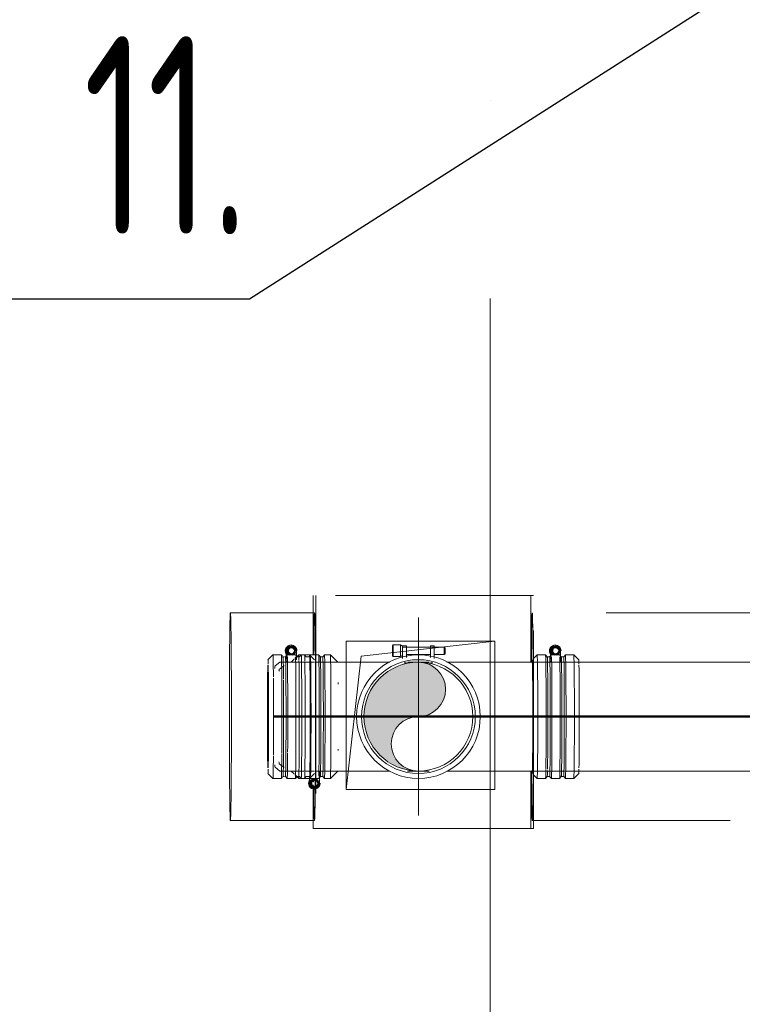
# Model space of a CAD drawing. Header units: millimetres. Extents: x 83162 to 161202, y 56220 to 105342.
# Tile 36 of 209: x 120195 to 120925, y 74108 to 75103. Entities that reach past the tile are written whole.
import ezdxf
from ezdxf import colors
from ezdxf.entities.mleader import LeaderData, LeaderLine
from ezdxf.math import Vec2, Vec3

# ---------------------------------------------------------------- set-up
doc = ezdxf.new("R2010")
doc.units = ezdxf.units.MM
for name, pattern in [('4_ Штрихпунктир_ 10 х 2 мм', [1400, 1000, -200, 0, -200]), ('ADSK_Осевая', [450, 250, -100, 0, -100]), ('ADSK_Штрих_ш2 п1_5', [350, 200, -150])]:
    doc.linetypes.add(name, pattern=pattern)
for name, color, linetype, lineweight in [('A-DETL-GENF-OTLN', 7, 'Continuous', 9), ('A-GENM-____-OTLN', 7, 'Continuous', 9), ('M-EQPM-____-OTLN', 7, 'Continuous', 9), ('P-PIPE-____-CNTR', 7, 'ADSK_Осевая', 18), ('P-PIPE-____-OTLN', 7, 'Continuous', 50), ('S-GRID-____-OTLN', 7, 'Continuous', 9), ('Греющ. кабель', 204, 'Continuous', 50), ('ДЕВИ', 7, 'Continuous', 0)]:
    doc.layers.add(name, color=color, linetype=linetype, lineweight=lineweight)
doc.styles.add('ДЕВИ', font='CS_Gost2304.shx', dxfattribs={"width": 0.8})

# ---------------------------------------------------------------- blocks, each defined once
blk = doc.blocks.new('АР_Канал вертикальный прямоугольный - ВК_Тр_-5569169-ВКК_01_К3_З_ЭОМ_греющий кабель_')
at = {"layer": 'A-DETL-GENF-OTLN', "color": 254, "lineweight": 13, "true_color": 0xcccccc}
for p, q in [((-60, 60), (75, 75)), ((-75, -75), (-60, 60))]:
    blk.add_line(p, q, dxfattribs=at)
at = {"layer": 'A-GENM-____-OTLN', "color": 254, "lineweight": 5, "true_color": 0xcccccc}
for p, q in [((-75, -75), (-75, 75)), ((-75, 75), (75, 75))]:
    blk.add_line(p, q, dxfattribs=at)
at = {"layer": 'M-EQPM-____-OTLN', "color": 254, "lineweight": 5, "true_color": 0xcccccc}
for p, q in [((-75, -75), (-75, 75)), ((-75, 75), (75, 75)), ((75, 75), (75, -75)), ((75, -75), (-75, -75))]:
    blk.add_line(p, q, dxfattribs=at)
blk = doc.blocks.new('240311_Наметкина 10_РД_АР_К3_R21_rvt-1-ВКК_01_К3_З_ЭОМ_греющий кабель_')
at = {"layer": 'M-EQPM-____-OTLN', "color": 254, "lineweight": 5, "true_color": 0xcccccc}
blk.add_blockref('АР_Канал вертикальный прямоугольный - ВК_Тр_-5569169-ВКК_01_К3_З_ЭОМ_греющий кабель_', (120599.57, 74400), dxfattribs=at)
blk = doc.blocks.new('Наметкина 10_РД_АР_К3_Отделка_R21_rvt-1-ВКК_01_К3_З_ЭОМ_греющий кабель_')
at = {"layer": 'S-GRID-____-OTLN', "color": 254, "linetype": '4_ Штрихпунктир_ 10 х 2 мм', "lineweight": 5, "true_color": 0xcccccc}
blk.add_line((120670, 57020.14), (120670, 104542.42), dxfattribs=at)
blk = doc.blocks.new('Соединитель Norma Rapid - Соединитель Norma Rapid-V84-ВКК_01_К3_З_ЭОМ_греющий кабель_')
at = {"layer": 'P-PIPE-____-OTLN', "color": 8, "lineweight": 9, "true_color": 0x808080}
for p, q in [((120735.81, 74471.14), (120735.74, 74471.14)), ((120735.87, 74470.29), (120735.83, 74470.29)), ((120736.25, 74468.92), (120735.83, 74468.92)), ((120736.15, 74470.29), (120736.12, 74470.29)), ((120717.49, 74461.28), (120713.71, 74457.5)), ((120725.95, 74461.29), (120717.49, 74461.29)), ((120727.68, 74459.23), (120725.95, 74461.28)), ((120730.12, 74459.23), (120727.67, 74459.23)), ((120731.83, 74461.28), (120730.11, 74459.23)), ((120730.87, 74465.29), (120730.87, 74460.13)), ((120731.15, 74465.29), (120731.15, 74456.61)), ((120740.14, 74461.29), (120731.84, 74461.29)), ((120735.83, 74461.65), (120736.25, 74461.65)), ((120741.88, 74459.23), (120740.15, 74461.28)), ((120741.15, 74454.3), (120741.15, 74465.29)), ((120744.32, 74459.23), (120741.87, 74459.23)), ((120746.03, 74461.28), (120744.31, 74459.23)), ((120754.49, 74461.29), (120746.04, 74461.29)), ((120759.5, 74456.28), (120754.5, 74461.28)), ((120731.15, 74455.32), (120731.15, 74454.07)), ((120713.71, 74340.07), (120717.49, 74336.29)), ((120725.95, 74336.29), (120727.68, 74338.34)), ((120727.67, 74338.34), (120730.12, 74338.34)), ((120730.11, 74338.34), (120731.83, 74336.29)), ((120740.15, 74336.29), (120741.88, 74338.34)), ((120741.87, 74338.34), (120744.32, 74338.34)), ((120744.31, 74338.34), (120746.03, 74336.29)), ((120754.5, 74336.29), (120759.5, 74341.29)), ((120717.49, 74336.29), (120725.95, 74336.29)), ((120731.84, 74336.29), (120740.14, 74336.29)), ((120746.04, 74336.29), (120754.49, 74336.29))]:
    blk.add_line(p, q, dxfattribs=at)
for centre, major_axis, ratio, start_param, end_param in [((120735.74, 74465.29), (0, 5.85), 0.99995, 1.047198, 2.094395), ((120735.81, 74465.29), (0, 5.85), 0.99995, 0, 2.094395), ((120735.83, 74465.29), (0, 5), 0.99995, 0, 1.570796), ((120735.87, 74465.29), (0, 5), 0.99995, 0, 1.570796), ((120735.83, 74465.29), (0, 4.64), 0.99995, 0, 2.879038), ((120736.12, 74465.29), (0, 5), 0.99995, 0, 1.570796), ((120736.15, 74465.29), (0, 5), 0.99995, 0, 1.570796), ((120735.87, 74465.29), (0, 4), 0.99995, 0, 1.570796), ((120735.83, 74465.29), (0, 4), 0.99995, 0.261799, 1.308997), ((120736.12, 74465.29), (0, 4), 0.99995, 0, 1.570796), ((120736.15, 74465.29), (0, 4), 0.99995, 0, 3.141593), ((120735.83, 74465.29), (0, 3.64), 0.99995, 0, 3.141593), ((120736.25, 74465.29), (0, 3.64), 0.99995, 0, 3.141593), ((120736.26, 74465.29), (0, 3.03), 0.99995, 0, 3.141593), ((120735.81, 74465.29), (0, 5.85), 0.99995, 4.712389, 6.283185), ((120735.83, 74465.29), (0, 5), 0.99995, 4.712389, 6.283185), ((120735.83, 74465.29), (0, 4.64), 0.99995, 3.388829, 6.283185), ((120735.83, 74465.29), (0, 3.64), 0.99995, 3.141593, 6.283185), ((120735.87, 74465.29), (0, 5), 0.99995, 4.712389, 6.283185), ((120735.87, 74465.29), (0, 4), 0.99995, 4.18879, 6.283185), ((120736.12, 74465.29), (0, 5), 0.99995, 4.712389, 6.283185), ((120736.12, 74465.29), (0, 4), 0.99995, 4.45059, 6.283185), ((120736.15, 74465.29), (0, 5), 0.99995, 4.712389, 6.283185), ((120736.15, 74465.29), (0, 4), 0.99995, 3.141593, 6.283185), ((120736.25, 74465.29), (0, 3.64), 0.99995, 3.141593, 6.283185), ((120736.26, 74465.29), (0, 3.03), 0.99995, 3.141593, 6.283185), ((120735.83, 74465.29), (0, 4), 0.99995, 4.974188, 6.021386), ((120735.74, 74465.29), (0, 5.85), 0.99995, 4.697391, 5.14163), ((120712.49, 74398.79), (0, 57.5), 0.01, 3.141593, 6.283185), ((120717.49, 74398.79), (0, 62.5), 0.01, 5.735774, 6.283185), ((120725.95, 74398.79), (0, 62.5), 0.01, 3.689004, 6.283185), ((120727.67, 74398.79), (0, 60.45), 0.01, 0, 0.176592), ((120727.67, 74398.79), (0, 60.45), 0.01, 3.642834, 6.283185), ((120730.12, 74398.79), (0, 60.45), 0.01, 3.606819, 6.283185), ((120731.84, 74398.79), (0, 62.5), 0.01, 3.141593, 6.017374), ((120740.14, 74398.79), (0, 62.5), 0.01, 3.141593, 6.017545), ((120741.87, 74398.79), (0, 60.45), 0.01, 3.590392, 6.283185), ((120744.32, 74398.79), (0, 60.45), 0.01, 3.590392, 6.283185), ((120746.04, 74398.79), (0, 62.5), 0.01, 3.141593, 6.283185), ((120754.49, 74398.79), (0, 62.5), 0.01, 3.604171, 6.283185), ((120759.49, 74398.79), (0, 57.5), 0.01, 5.887915, 6.283185), ((120717.49, 74398.79), (0, 62.5), 0.01, 5.174407, 5.725242), ((120759.49, 74398.79), (0, 57.5), 0.01, 3.590392, 5.834386), ((120717.49, 74398.79), (0, 62.5), 0.01, 4.712389, 5.166374), ((120717.49, 74398.79), (0, 62.5), 0.01, 4.250371, 4.705108), ((120717.49, 74398.79), (0, 62.5), 0.01, 3.689004, 4.242887), ((120717.49, 74398.79), (0, 62.5), 0.01, 3.141593, 3.67997), ((120725.95, 74398.79), (0, 62.5), 0.01, 3.141593, 3.662654), ((120727.67, 74398.79), (0, 60.45), 0.01, 3.141593, 3.590392), ((120730.12, 74398.79), (0, 60.45), 0.01, 3.141593, 3.590392), ((120741.87, 74398.79), (0, 60.45), 0.01, 2.965001, 3.141593), ((120741.87, 74398.79), (0, 60.45), 0.01, 3.141593, 3.567349), ((120744.32, 74398.79), (0, 60.45), 0.01, 3.141593, 3.552242), ((120754.49, 74398.79), (0, 62.5), 0.01, 3.141593, 3.590392), ((120759.49, 74398.79), (0, 57.5), 0.01, 3.141593, 3.536863)]:
    blk.add_ellipse(centre, major_axis=major_axis, ratio=ratio, start_param=start_param, end_param=end_param, dxfattribs=at)
blk = doc.blocks.new('Соединитель Norma Rapid - Соединитель Norma Rapid-V85-ВКК_01_К3_З_ЭОМ_греющий кабель_')
at = {"layer": 'P-PIPE-____-OTLN', "color": 8, "lineweight": 9, "true_color": 0x808080}
for p, q in [((120468.83, 74471.14), (120468.75, 74471.14)), ((120468.88, 74470.29), (120468.85, 74470.29)), ((120469.27, 74468.92), (120468.85, 74468.92)), ((120469.17, 74470.29), (120469.13, 74470.29)), ((120450.5, 74461.28), (120445.5, 74456.28)), ((120458.96, 74461.29), (120450.51, 74461.29)), ((120460.25, 74459.75), (120458.97, 74461.28)), ((120462.3, 74459.23), (120460.68, 74459.23)), ((120464.85, 74461.28), (120463.12, 74459.23)), ((120463.89, 74465.29), (120463.89, 74460.13)), ((120464.17, 74465.29), (120464.17, 74456.61)), ((120473.16, 74461.29), (120464.86, 74461.29)), ((120468.85, 74461.65), (120469.27, 74461.65)), ((120474.89, 74459.23), (120473.17, 74461.28)), ((120474.17, 74456.2), (120474.17, 74465.29)), ((120477.33, 74459.23), (120474.88, 74459.23)), ((120479.05, 74461.28), (120477.32, 74459.23)), ((120487.51, 74461.29), (120479.05, 74461.29)), ((120492.51, 74456.28), (120487.51, 74461.28)), ((120464.17, 74455.32), (120464.17, 74454.07)), ((120445.5, 74341.29), (120450.5, 74336.29)), ((120458.97, 74336.29), (120460.25, 74337.82)), ((120460.68, 74338.34), (120462.3, 74338.34)), ((120463.12, 74338.34), (120464.85, 74336.29)), ((120473.17, 74336.29), (120474.89, 74338.34)), ((120474.88, 74338.34), (120477.33, 74338.34)), ((120477.32, 74338.34), (120479.05, 74336.29)), ((120487.51, 74336.29), (120492.51, 74341.29)), ((120450.51, 74336.29), (120458.96, 74336.29)), ((120464.86, 74336.29), (120473.16, 74336.29)), ((120479.05, 74336.29), (120487.51, 74336.29))]:
    blk.add_line(p, q, dxfattribs=at)
for centre, major_axis, ratio, start_param, end_param in [((120468.75, 74465.29), (0, 5.85), 0.99995, 1.047198, 2.094395), ((120468.83, 74465.29), (0, 5.85), 0.99995, 0, 2.094395), ((120468.85, 74465.29), (0, 5), 0.99995, 0, 1.570796), ((120468.88, 74465.29), (0, 5), 0.99995, 0, 1.570796), ((120468.85, 74465.29), (0, 4.64), 0.99995, 0, 2.879038), ((120469.13, 74465.29), (0, 5), 0.99995, 0, 1.570796), ((120469.17, 74465.29), (0, 5), 0.99995, 0, 1.570796), ((120468.88, 74465.29), (0, 4), 0.99995, 0, 1.570796), ((120468.85, 74465.29), (0, 4), 0.99995, 0.261799, 1.308997), ((120469.13, 74465.29), (0, 4), 0.99995, 0, 1.570796), ((120469.17, 74465.29), (0, 4), 0.99995, 0, 3.141593), ((120468.85, 74465.29), (0, 3.64), 0.99995, 0, 3.141593), ((120469.27, 74465.29), (0, 3.64), 0.99995, 0, 3.141593), ((120469.28, 74465.29), (0, 3.03), 0.99995, 0, 3.141593), ((120468.83, 74465.29), (0, 5.85), 0.99995, 4.712389, 6.283185), ((120468.85, 74465.29), (0, 5), 0.99995, 4.712389, 6.283185), ((120468.85, 74465.29), (0, 4.64), 0.99995, 4.712389, 6.283185), ((120468.85, 74465.29), (0, 3.64), 0.99995, 3.141593, 6.283185), ((120468.88, 74465.29), (0, 5), 0.99995, 4.712389, 6.283185), ((120468.88, 74465.29), (0, 4), 0.99995, 4.45059, 6.283185), ((120469.13, 74465.29), (0, 5), 0.99995, 4.712389, 6.283185), ((120469.13, 74465.29), (0, 4), 0.99995, 4.45059, 6.283185), ((120469.17, 74465.29), (0, 5), 0.99995, 4.712389, 6.283185), ((120469.17, 74465.29), (0, 4), 0.99995, 3.141593, 6.283185), ((120469.27, 74465.29), (0, 3.64), 0.99995, 3.141593, 6.283185), ((120469.28, 74465.29), (0, 3.03), 0.99995, 3.141593, 6.283185), ((120468.85, 74465.29), (0, 4), 0.99995, 4.974188, 6.021386), ((120468.75, 74465.29), (0, 5.85), 0.99995, 4.697391, 5.14163), ((120445.51, 74398.79), (0, 57.5), 0.01, 5.889107, 6.283185), ((120450.51, 74398.79), (0, 62.5), 0.01, 5.407976, 6.283185), ((120458.96, 74398.79), (0, 62.5), 0.01, 4.081561, 6.283185), ((120460.68, 74398.79), (0, 60.45), 0.01, 0, 0.176592), ((120460.68, 74398.79), (0, 60.45), 0.01, 5.385587, 6.283185), ((120463.13, 74398.79), (0, 60.45), 0.01, 4.069034, 6.26702), ((120464.86, 74398.79), (0, 62.5), 0.01, 4.100305, 6.084649), ((120468.85, 74465.29), (0, 4.64), 0.99995, 3.388829, 4.421493), ((120468.88, 74465.29), (0, 4), 0.99995, 4.18879, 4.370501), ((120473.16, 74398.79), (0, 62.5), 0.01, 3.519992, 6.017545), ((120479.05, 74398.79), (0, 62.5), 0.01, 5.834386, 6.283185), ((120487.51, 74398.79), (0, 62.5), 0.01, 3.141593, 6.283185), ((120445.51, 74398.79), (0, 57.5), 0.01, 0.448799, 2.692794), ((120445.51, 74398.79), (0, 57.5), 0.01, 3.590392, 5.834386), ((120479.05, 74398.79), (0, 62.5), 0.01, 4.789965, 5.828866), ((120450.51, 74398.79), (0, 62.5), 0.01, 4.936788, 5.385587), ((120460.68, 74398.79), (0, 60.45), 0.01, 3.141593, 5.369256), ((120450.51, 74398.79), (0, 62.5), 0.01, 4.493544, 4.931234), ((120479.05, 74398.79), (0, 62.5), 0.01, 3.595912, 4.78403), ((120450.51, 74398.79), (0, 62.5), 0.01, 4.039191, 4.48799), ((120450.51, 74398.79), (0, 62.5), 0.01, 3.141593, 4.016802), ((120458.96, 74398.79), (0, 62.5), 0.01, 3.141593, 4.068842), ((120463.13, 74398.79), (0, 60.45), 0.01, 3.157758, 4.059286), ((120464.86, 74398.79), (0, 62.5), 0.01, 3.141593, 4.081561), ((120445.51, 74398.79), (0, 57.5), 0.01, 3.141593, 3.535671), ((120473.16, 74398.79), (0, 62.5), 0.01, 3.141593, 3.498069), ((120479.05, 74398.79), (0, 62.5), 0.01, 3.141593, 3.590392)]:
    blk.add_ellipse(centre, major_axis=major_axis, ratio=ratio, start_param=start_param, end_param=end_param, dxfattribs=at)
blk = doc.blocks.new('Соединитель Norma Rapid - Соединитель Norma Rapid-V86-ВКК_01_К3_З_ЭОМ_греющий кабель_')
at = {"layer": 'P-PIPE-____-OTLN', "lineweight": 9}
for p, q in [((120572.13, 74471.14), (120571.28, 74470.29)), ((120571.28, 74460.29), (120571.28, 74470.29)), ((120571.28, 74470.29), (120571.28, 74460.29)), ((120579.5, 74471.14), (120572.13, 74471.14)), ((120572.13, 74471.14), (120572.13, 74459.43)), ((120581.44, 74469.92), (120579.5, 74471.14)), ((120579.5, 74471.14), (120579.5, 74459.43)), ((120585.29, 74470.29), (120581.44, 74470.29)), ((120581.44, 74465.29), (120581.44, 74470.29)), ((120581.44, 74469.92), (120581.44, 74465.29)), ((120581.44, 74469.15), (120581.44, 74466.32)), ((120623.56, 74468.92), (120581.44, 74468.92)), ((120585.29, 74470.29), (120585.29, 74465.29)), ((120585.29, 74468.82), (120585.29, 74470.29)), ((120585.29, 74469.29), (120585.29, 74469.15)), ((120585.29, 74465.29), (120585.29, 74469.29)), ((120613.56, 74470.29), (120609.71, 74470.29)), ((120609.71, 74470.29), (120609.71, 74468.82)), ((120609.71, 74465.29), (120609.71, 74470.29)), ((120609.71, 74469.29), (120609.71, 74465.29)), ((120609.71, 74469.15), (120609.71, 74469.29)), ((120613.56, 74470.29), (120613.56, 74465.29)), ((120613.56, 74468.82), (120613.56, 74470.29)), ((120613.56, 74469.29), (120613.56, 74469.15)), ((120613.56, 74465.29), (120613.56, 74469.29)), ((120624.42, 74468.31), (120623.56, 74468.92)), ((120623.56, 74468.92), (120623.56, 74461.65)), ((120624.42, 74462.26), (120624.42, 74468.31)), ((120624.42, 74468.31), (120624.42, 74462.26)), ((120571.28, 74460.29), (120572.13, 74459.43)), ((120572.13, 74459.43), (120579.5, 74459.43)), ((120579.5, 74459.43), (120581.44, 74460.65)), ((120581.44, 74457.62), (120581.44, 74465.29)), ((120585.29, 74465.29), (120585.29, 74458.5)), ((120585.29, 74461.65), (120609.71, 74461.65)), ((120609.71, 74458.5), (120609.71, 74465.29)), ((120613.56, 74465.29), (120613.56, 74457.62)), ((120613.56, 74461.65), (120623.56, 74461.65)), ((120623.56, 74461.65), (120624.42, 74462.26)), ((120585.29, 74452.97), (120582.95, 74452.97)), ((120612.05, 74452.97), (120609.71, 74452.97))]:
    blk.add_line(p, q, dxfattribs=at)
for radius, start, end in [(62.5, 90, 270), (57.5, 90, 270), (62.5, 270, 90), (57.5, 270, 90)]:
    blk.add_arc((120597.5, 74398.79), radius, start, end, dxfattribs=at)
blk = doc.blocks.new('ВК_Чугун_Безраструбная_Заглушка1 - Пр_ 2-37539420-ВКК_01_К3_З_ЭОМ_греющий кабель_')
at = {"layer": 'P-PIPE-____-OTLN', "color": 123, "lineweight": 9, "true_color": 0x80bfbf}
for p, q in [((120492.51, 74453.79), (120457.51, 74453.79)), ((120457.51, 74343.79), (120492.51, 74343.79))]:
    blk.add_line(p, q, dxfattribs=at)
at = {"layer": 'P-PIPE-____-OTLN', "color": 123, "lineweight": 9, "true_color": 0x80bfbf, "flags": 128}
for points in [[(120457.51, 74453.79), (120452.64, 74449.96), (120452.51, 74449.24), (120452.46, 74448.84), (120452.44, 74448.46), (120452.41, 74448.03), (120452.39, 74447.56)], [(120461.68, 74450.29), (120456.82, 74446.46), (120456.69, 74445.76), (120456.65, 74445.36), (120456.62, 74445), (120456.6, 74444.6)], [(120457.51, 74343.79), (120452.64, 74347.61), (120452.51, 74348.33), (120452.46, 74348.73), (120452.44, 74349.11), (120452.41, 74349.54), (120452.39, 74350.01)], [(120461.68, 74347.29), (120456.82, 74351.11), (120456.69, 74351.82), (120456.65, 74352.21), (120456.62, 74352.57), (120456.6, 74352.97)]]:
    blk.add_lwpolyline(points, dxfattribs=at)
blk = doc.blocks.new('Соединитель Norma Rapid1 - Соединитель Norma Rapid 2-V87-ВКК_01_К3_З_ЭОМ_греющий кабель_')
at = {"layer": 'P-PIPE-____-OTLN', "color": 8, "lineweight": 9, "true_color": 0x808080}
for p, q in [((120471.98, 74456.76), (120469, 74453.78)), ((120476.5, 74461.28), (120472.63, 74457.41)), ((120482.46, 74461.29), (120476.51, 74461.29)), ((120484.19, 74459.23), (120482.47, 74461.28)), ((120486.63, 74459.23), (120484.18, 74459.23)), ((120488.35, 74461.28), (120486.62, 74459.23)), ((120493.34, 74461.29), (120488.35, 74461.29)), ((120496.66, 74461.29), (120493.7, 74461.29)), ((120498.39, 74459.23), (120496.66, 74461.28)), ((120500.83, 74459.23), (120498.38, 74459.23)), ((120502.54, 74461.28), (120500.82, 74459.23)), ((120508.5, 74461.29), (120502.55, 74461.29)), ((120516.01, 74453.78), (120508.51, 74461.28)), ((120469, 74343.79), (120471.98, 74340.81)), ((120472.63, 74340.16), (120476.5, 74336.29)), ((120482.47, 74336.29), (120484.19, 74338.34)), ((120484.18, 74338.34), (120486.63, 74338.34)), ((120486.62, 74338.34), (120488.35, 74336.29)), ((120487.67, 74339.95), (120487.67, 74331.29)), ((120496.66, 74336.29), (120498.39, 74338.34)), ((120497.67, 74331.29), (120497.67, 74343.27)), ((120498.38, 74338.34), (120500.83, 74338.34)), ((120500.82, 74338.34), (120502.54, 74336.29)), ((120508.51, 74336.29), (120516.01, 74343.79)), ((120476.51, 74336.29), (120482.46, 74336.29)), ((120487.38, 74336.29), (120487.38, 74331.29)), ((120488.35, 74336.29), (120493.34, 74336.29)), ((120492.77, 74334.92), (120492.35, 74334.92)), ((120492.35, 74327.65), (120492.77, 74327.65)), ((120493.7, 74336.29), (120496.66, 74336.29)), ((120502.55, 74336.29), (120508.5, 74336.29)), ((120492.25, 74325.43), (120492.33, 74325.43)), ((120492.35, 74326.29), (120492.38, 74326.29)), ((120492.63, 74326.29), (120492.67, 74326.29))]:
    blk.add_line(p, q, dxfattribs=at)
for centre, major_axis, ratio, start_param, end_param in [((120476.51, 74398.79), (0, 62.5), 0.01, 5.866489, 6.283185), ((120482.46, 74398.79), (0, 62.5), 0.01, 5.834386, 6.283185), ((120488.35, 74398.79), (0, 62.5), 0.01, 3.407404, 6.283185), ((120496.66, 74398.79), (0, 62.5), 0.01, 3.407233, 6.283185), ((120498.38, 74398.79), (0, 60.45), 0.01, 0.210739, 0.40827), ((120498.38, 74398.79), (0, 60.45), 0.01, 0, 0.176592), ((120498.38, 74398.79), (0, 60.45), 0.01, 3.141593, 6.283185), ((120500.83, 74398.79), (0, 60.45), 0.01, 3.141593, 6.283185), ((120502.55, 74398.79), (0, 62.5), 0.01, 3.141593, 6.283185), ((120508.5, 74398.79), (0, 62.5), 0.01, 3.141593, 6.283185), ((120476.51, 74398.79), (0, 62.5), 0.01, 4.797165, 5.834386), ((120482.46, 74398.79), (0, 62.5), 0.01, 3.618487, 5.806291), ((120516, 74398.79), (0, 55), 0.01, 6.273185, 6.283185), ((120516, 74398.79), (0, 55), 0.01, 5.353292, 5.385587), ((120476.51, 74398.79), (0, 62.5), 0.01, 3.141593, 4.789965), ((120516, 74398.79), (0, 55), 0.01, 4.039191, 4.071486), ((120482.46, 74398.79), (0, 62.5), 0.01, 3.141593, 3.590392), ((120498.38, 74398.79), (0, 60.45), 0.01, 2.733323, 2.898143), ((120516, 74398.79), (0, 55), 0.01, 3.141593, 3.151593), ((120492.25, 74331.29), (0, 5.85), 0.99995, 1.047198, 2.094395), ((120492.33, 74331.29), (0, 5.85), 0.99995, 1.047198, 3.141593), ((120492.35, 74331.29), (0, 5), 0.99995, 1.570796, 3.141593), ((120492.38, 74331.29), (0, 5), 0.99995, 1.570796, 3.141593), ((120492.35, 74331.29), (0, 4.64), 0.99995, 0.262555, 3.141593), ((120492.63, 74331.29), (0, 5), 0.99995, 1.570796, 3.141593), ((120492.67, 74331.29), (0, 5), 0.99995, 1.570796, 3.141593), ((120492.38, 74331.29), (0, 4), 0.99995, 1.570796, 3.141593), ((120492.35, 74331.29), (0, 4), 0.99995, 1.832596, 2.879793), ((120492.63, 74331.29), (0, 4), 0.99995, 1.570796, 3.141593), ((120492.67, 74331.29), (0, 4), 0.99995, 0, 3.141593), ((120492.35, 74331.29), (0, 3.64), 0.99995, 0, 3.141593), ((120492.77, 74331.29), (0, 3.64), 0.99995, 0, 3.141593), ((120492.77, 74331.29), (0, 3.03), 0.99995, 0, 3.141593), ((120492.35, 74331.29), (0, 4), 0.99995, 3.403392, 4.45059), ((120492.38, 74331.29), (0, 4), 0.99995, 3.403392, 5.235988), ((120492.63, 74331.29), (0, 4), 0.99995, 3.403392, 4.974188), ((120492.67, 74331.29), (0, 4), 0.99995, 3.403392, 6.021386), ((120492.38, 74331.29), (0, 5), 0.99995, 3.407198, 4.712389), ((120492.63, 74331.29), (0, 5), 0.99995, 3.403392, 4.712389), ((120492.67, 74331.29), (0, 5), 0.99995, 3.403392, 4.712389), ((120492.33, 74331.29), (0, 5.85), 0.99995, 3.424628, 4.712389), ((120492.77, 74331.29), (0, 3.03), 0.99995, 3.618948, 5.80583), ((120492.77, 74331.29), (0, 3.64), 0.99995, 3.54286, 5.881918), ((120492.35, 74331.29), (0, 3.64), 0.99995, 3.724771, 5.700007), ((120492.35, 74331.29), (0, 4.64), 0.99995, 3.598758, 5.82602), ((120492.35, 74331.29), (0, 5), 0.99995, 3.665191, 4.712389), ((120492.25, 74331.29), (0, 5.85), 0.99995, 4.283148, 4.727387)]:
    blk.add_ellipse(centre, major_axis=major_axis, ratio=ratio, start_param=start_param, end_param=end_param, dxfattribs=at)
at = {"layer": 'P-PIPE-____-OTLN', "color": 9, "lineweight": 9, "true_color": 0xbfbfbf}
for centre, start_param, end_param in [((120492.38, 74331.29), 3.141593, 3.403392), ((120492.63, 74331.29), 3.141593, 3.403392), ((120492.67, 74331.29), 6.021386, 6.283185), ((120492.67, 74331.29), 3.141593, 3.403392)]:
    blk.add_ellipse(centre, major_axis=(0, 4), ratio=0.99995, start_param=start_param, end_param=end_param, dxfattribs=at)

msp = doc.modelspace()

# ---------------------------------------------------------------- hatches: boundary and pattern name
at = {"layer": 'P-PIPE-____-OTLN', "true_color": 0x007f00}
msp.add_hatch(color=96, dxfattribs=at).paths.add_polyline_path([(120590.38, 74344.72), (120583.75, 74347.47), (120578.05, 74351.84), (120572.44, 74360.53), (120570.94, 74364.17), (120570, 74371.29), (120572.44, 74382.04), (120573.68, 74385.04), (120578.05, 74390.73), (120583.75, 74395.1), (120590.38, 74397.85), (120604.62, 74399.72), (120612.71, 74403.59), (120616.95, 74406.84), (120621.32, 74412.54), (120624.06, 74419.17), (120625, 74426.29), (120624.06, 74433.4), (120621.32, 74440.04), (120616.95, 74445.73), (120611.25, 74450.1), (120604.62, 74452.85), (120597.5, 74453.79), (120583.27, 74451.91), (120570, 74446.42), (120558.61, 74437.68), (120549.87, 74426.29), (120544.37, 74413.02), (120542.5, 74398.79), (120544.37, 74384.55), (120549.87, 74371.29), (120558.61, 74359.89), (120572.44, 74350.14), (120583.27, 74345.66)])

# ---------------------------------------------------------------- linework, layer by layer
at = {"layer": 'P-PIPE-____-CNTR', "color": 136, "lineweight": 9, "true_color": 0x008080}
for p, q in [((120597.5, 74298.79), (120597.5, 74498.79)), ((120497.5, 74398.79), (120697.5, 74398.79))]:
    msp.add_line(p, q, dxfattribs=at)
at = {"layer": 'P-PIPE-____-OTLN', "color": 136, "linetype": 'ADSK_Штрих_ш2 п1_5', "lineweight": 9, "true_color": 0x008080}
for p, q in [((120713.71, 74521.14), (120491.2, 74521.14)), ((120491.2, 74521.14), (120491.2, 74500.21)), ((120493.7, 74521.14), (120493.7, 74285.79)), ((120713.71, 74285.79), (120713.71, 74521.14)), ((120492.51, 74503.79), (120407.51, 74503.79)), ((120987.08, 74503.79), (120712.49, 74503.79)), ((120491.2, 74297.3), (120491.2, 74285.79)), ((120407.51, 74293.79), (120492.51, 74293.79)), ((120712.49, 74293.79), (120987.08, 74293.79)), ((120491.2, 74285.79), (120713.71, 74285.79))]:
    msp.add_line(p, q, dxfattribs=at)
at = {"layer": 'P-PIPE-____-OTLN', "color": 123, "linetype": 'ADSK_Штрих_ш2 п1_5', "lineweight": 9, "true_color": 0x80bfbf}
for p, q in [((120713.71, 74521.14), (120491.2, 74521.14)), ((120711.21, 74521.14), (120711.21, 74453.78)), ((120491.2, 74500.01), (120491.2, 74489.72)), ((120491.2, 74489.36), (120491.2, 74461.29)), ((120711.21, 74343.79), (120711.21, 74285.79)), ((120491.2, 74334.78), (120491.2, 74332.74)), ((120491.2, 74329.83), (120491.2, 74327.79)), ((120491.2, 74326.08), (120491.2, 74324.54)), ((120491.2, 74324.14), (120491.2, 74307.85)), ((120491.2, 74307.63), (120491.2, 74297.36)), ((120713.71, 74285.79), (120491.2, 74285.79))]:
    msp.add_line(p, q, dxfattribs=at)
at = {"layer": 'P-PIPE-____-OTLN', "color": 123, "lineweight": 9, "true_color": 0x80bfbf}
for p, q in [((120568.74, 74453.79), (120493.7, 74453.79)), ((120608.45, 74453.79), (120586.55, 74453.79)), ((120712.49, 74453.79), (120626.26, 74453.79)), ((120987.08, 74453.79), (120713.71, 74453.79)), ((120493.7, 74343.79), (120568.74, 74343.79)), ((120586.55, 74343.79), (120608.45, 74343.79)), ((120626.26, 74343.79), (120712.49, 74343.79)), ((120713.71, 74343.79), (120987.08, 74343.79))]:
    msp.add_line(p, q, dxfattribs=at)
at = {"layer": 'P-PIPE-____-OTLN', "color": 136, "lineweight": 9, "true_color": 0x008080}
for centre, radius, start, end in [((120597.5, 74398.79), 55, 0, 180), ((120597.5, 74426.29), 27.5, 270, 90), ((120597.5, 74398.79), 55, 180, 0), ((120597.5, 74371.29), 27.5, 90, 270)]:
    msp.add_arc(centre, radius, start, end, dxfattribs=at)
at = {"layer": 'P-PIPE-____-OTLN', "color": 136, "linetype": 'ADSK_Штрих_ш2 п1_5', "lineweight": 9, "true_color": 0x008080}
for centre, start_param, end_param in [((120407.51, 74398.79), 0, 1.570796), ((120407.51, 74398.79), 4.712389, 6.283185), ((120492.51, 74398.79), 4.712389, 6.283185), ((120407.51, 74398.79), 1.570796, 3.141593), ((120407.51, 74398.79), 3.141593, 4.712389), ((120492.51, 74398.79), 3.141593, 4.712389)]:
    msp.add_ellipse(centre, major_axis=(0, 105), ratio=0.01, start_param=start_param, end_param=end_param, dxfattribs=at)
at = {"layer": 'P-PIPE-____-OTLN', "color": 123, "linetype": 'ADSK_Штрих_ш2 п1_5', "lineweight": 9, "true_color": 0x80bfbf}
for centre, start_param, end_param in [((120492.51, 74398.79), 0.263483, 0.523599), ((120492.51, 74398.79), 0, 0.261799), ((120712.49, 74398.79), 0, 1.017151), ((120712.49, 74398.79), 4.712389, 6.283185), ((120492.51, 74398.79), 0.526849, 0.926809), ((120712.49, 74398.79), 3.141593, 4.712389), ((120712.49, 74398.79), 2.124442, 3.141593), ((120492.51, 74398.79), 2.228383, 2.251502), ((120492.51, 74398.79), 2.298817, 2.323572), ((120492.51, 74398.79), 2.341444, 2.356194), ((120492.51, 74398.79), 2.360745, 2.617994), ((120492.51, 74398.79), 2.621209, 2.879793), ((120492.51, 74398.79), 2.881457, 3.141593)]:
    msp.add_ellipse(centre, major_axis=(0, 105), ratio=0.01, start_param=start_param, end_param=end_param, dxfattribs=at)
at = {"layer": 'P-PIPE-____-OTLN', "color": 123, "lineweight": 9, "true_color": 0x80bfbf}
for start_param, end_param in [(5.759587, 6.283185), (5.759587, 6.283185), (3.141593, 3.665191), (3.141593, 3.665191)]:
    msp.add_ellipse((120712.49, 74398.79), major_axis=(0, 55), ratio=0.01, start_param=start_param, end_param=end_param, dxfattribs=at)
at = {"layer": 'Греющ. кабель'}
msp.add_line((120451.13, 74398.79), (122167.51, 74398.78), dxfattribs=at)

# ---------------------------------------------------------------- block references
at = {"lineweight": 5}
for name in ['Наметкина 10_РД_АР_К3_Отделка_R21_rvt-1-ВКК_01_К3_З_ЭОМ_греющий кабель_', '240311_Наметкина 10_РД_АР_К3_R21_rvt-1-ВКК_01_К3_З_ЭОМ_греющий кабель_']:
    msp.add_blockref(name, (0, 0), dxfattribs=at)
at = {"layer": 'P-PIPE-____-OTLN', "color": 8, "lineweight": 9, "true_color": 0x808080}
for name in ['Соединитель Norma Rapid - Соединитель Norma Rapid-V85-ВКК_01_К3_З_ЭОМ_греющий кабель_', 'Соединитель Norma Rapid - Соединитель Norma Rapid-V84-ВКК_01_К3_З_ЭОМ_греющий кабель_', 'Соединитель Norma Rapid1 - Соединитель Norma Rapid 2-V87-ВКК_01_К3_З_ЭОМ_греющий кабель_']:
    msp.add_blockref(name, (0, 0), dxfattribs=at)
at = {"layer": 'P-PIPE-____-OTLN', "lineweight": 9}
msp.add_blockref('Соединитель Norma Rapid - Соединитель Norma Rapid-V86-ВКК_01_К3_З_ЭОМ_греющий кабель_', (0, 0), dxfattribs=at)
at = {"layer": 'P-PIPE-____-OTLN', "color": 123, "lineweight": 9, "true_color": 0x80bfbf}
msp.add_blockref('ВК_Чугун_Безраструбная_Заглушка1 - Пр_ 2-37539420-ВКК_01_К3_З_ЭОМ_греющий кабель_', (0, 0), dxfattribs=at)

# ---------------------------------------------------------------- leaders
at = {"layer": 'ДЕВИ', "color": 7}
ml = msp.add_multileader_mtext('Standard', dxfattribs=at)
ml.set_content('{\\C7;ГК3.11\\PЭлектроподогрев трубы\\PДЕВИ Iceguard-18  4м  72Вт. 230В^JУчасток 11. }', color=5, style='ДЕВИ')
ml.set_leader_properties()
ml.build(insert=Vec2(0, 0))
ml.multileader.update_dxf_attribs({"text_left_attachment_type": 8, "text_right_attachment_type": 5, "dogleg_length": 1, "arrow_head_size": 50})
ctx = ml.context
ctx.base_point, ctx.char_height, ctx.arrow_head_size, ctx.landing_gap_size, ctx.plane_origin = Vec3(116993.87, 75846.45), 200, 50, 0, Vec3(135806.49, 80659.89)
ctx.left_attachment, ctx.right_attachment, ctx.text_align_type = 8, 5, 2
notes = []
notes.append((ctx, [(0, (1, 1, 0), (120426.87, 74820.6), (-1, 0), 1, [(0, [(122091.15, 75883.03)], 0, [])])]))
ctx.mtext.insert, ctx.mtext.width, ctx.mtext.alignment, ctx.mtext.flow_direction = Vec3(120425.87, 76086.45), 5715.1114, 3, 5
for ctx, leaders in notes:
    for number, flags, end, landing, length, lines in leaders:
        leader = LeaderData()
        leader.index, (leader.has_last_leader_line, leader.has_dogleg_vector, leader.attachment_direction) = number, flags
        leader.last_leader_point, leader.dogleg_vector, leader.dogleg_length = Vec3(end), Vec3(landing), length
        for number, points, colour, breaks in lines:
            line = LeaderLine()
            line.index, line.vertices, line.color, line.breaks = number, Vec3.list(points), colors.encode_raw_color(colour), breaks
            leader.lines.append(line)
        ctx.leaders.append(leader)

doc.saveas('drawing.dxf')
